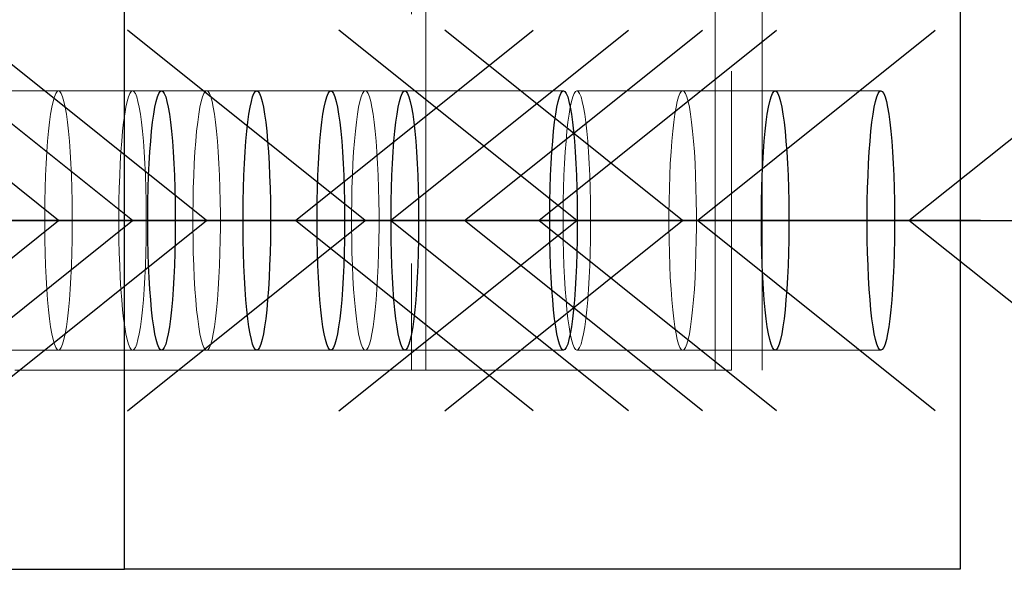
# Model space of a CAD drawing. Header units: millimetres. Extents: x 3526 to 4380, y 11541 to 12002.
# Tile 52 of 127: x 3865.82 to 3870.76, y 11852.39 to 11855.14. Entities that reach past the tile are written whole.
import ezdxf

# ---------------------------------------------------------------- set-up
doc = ezdxf.new("R2010")
doc.units = ezdxf.units.MM
doc.header["$LTSCALE"] = 10
doc.linetypes.add('HIDDEN', pattern=[0.375, 0.25, -0.125])
doc.linetypes.add('MITTE', pattern=[2, 1.25, -0.25, 0.25, -0.25])
for name, color, linetype in [('PS_BOLT', 4, 'Continuous'), ('PS_MID', 5, 'MITTE'), ('PS_SHAPE', 3, 'Continuous')]:
    doc.layers.add(name, color=color, linetype=linetype)
doc.layers.add('PS_Hidden', color=2, linetype='HIDDEN', lineweight=9)
doc.layers.add('PS_SOLID', color=7, linetype='Continuous', lineweight=30)

# ---------------------------------------------------------------- blocks, each defined once
blk = doc.blocks.new('*X307')
at = {"color": 30, "linetype": 'Continuous'}
for p, q in [((3868.6187, 11854.1351), (3867.4255, 11855.0897)), ((3870.2843, 11854.1351), (3871.4775, 11855.0897)), ((3867.4255, 11853.1806), (3868.6187, 11854.1351)), ((3867.4255, 11854.1351), (3871.4775, 11854.1351)), ((3871.4775, 11853.1806), (3870.2843, 11854.1351))]:
    blk.add_line(p, q, dxfattribs=at)
blk = doc.blocks.new('*X308')
at = {"color": 30, "linetype": 'Continuous'}
for p, q in [((3867.5575, 11854.1351), (3866.3642, 11855.0897)), ((3869.223, 11854.1351), (3870.4162, 11855.0897)), ((3866.3642, 11853.1806), (3867.5575, 11854.1351)), ((3866.3642, 11854.1351), (3870.4162, 11854.1351)), ((3870.4162, 11853.1806), (3869.223, 11854.1351))]:
    blk.add_line(p, q, dxfattribs=at)
blk = doc.blocks.new('*X311')
at = {"color": 30, "linetype": 'Continuous'}
for p, q in [((3866.7615, 11854.1351), (3865.5683, 11855.0897)), ((3868.4271, 11854.1351), (3869.6203, 11855.0897)), ((3865.5683, 11853.1806), (3866.7615, 11854.1351)), ((3865.5683, 11854.1351), (3869.6203, 11854.1351)), ((3869.6203, 11853.1806), (3868.4271, 11854.1351))]:
    blk.add_line(p, q, dxfattribs=at)
blk = doc.blocks.new('*X313')
at = {"layer": 'PS_Hidden', "color": 2, "linetype": 'HIDDEN'}
for p, q in [((3869.5473, 11863.3851), (3869.5473, 11852.3851)), ((3867.8614, 11853.3851), (3867.8614, 11862.3851)), ((3869.3117, 11853.3851), (3869.3117, 11862.3851)), ((3869.394, 11862.3851), (3869.394, 11853.3851)), ((3867.7893, 11857.6701), (3867.7893, 11853.3851)), ((3865.5411, 11854.7851), (3866.5354, 11854.7851)), ((3865.998, 11854.7553), (3865.9914, 11854.7325)), ((3866.0048, 11854.7718), (3865.998, 11854.7553)), ((3866.0117, 11854.7818), (3866.0048, 11854.7718)), ((3866.0186, 11854.7851), (3866.0117, 11854.7818)), ((3866.0256, 11854.7818), (3866.0186, 11854.7851)), ((3866.0325, 11854.7718), (3866.0256, 11854.7818)), ((3866.0393, 11854.7553), (3866.0325, 11854.7718)), ((3866.0459, 11854.7325), (3866.0393, 11854.7553)), ((3866.3694, 11854.7553), (3866.3629, 11854.7325)), ((3866.3762, 11854.7718), (3866.3694, 11854.7553)), ((3866.3831, 11854.7818), (3866.3762, 11854.7718)), ((3866.3901, 11854.7851), (3866.3831, 11854.7818)), ((3866.3971, 11854.7818), (3866.3901, 11854.7851)), ((3866.404, 11854.7718), (3866.3971, 11854.7818)), ((3866.4107, 11854.7553), (3866.404, 11854.7718)), ((3866.4173, 11854.7325), (3866.4107, 11854.7553)), ((3866.5354, 11854.7851), (3867.013, 11854.7851)), ((3866.7409, 11854.7553), (3866.7343, 11854.7325)), ((3866.7476, 11854.7718), (3866.7409, 11854.7553)), ((3866.7545, 11854.7818), (3866.7476, 11854.7718)), ((3866.7615, 11854.7851), (3866.7545, 11854.7818)), ((3866.7685, 11854.7818), (3866.7615, 11854.7851)), ((3866.7754, 11854.7718), (3866.7685, 11854.7818)), ((3866.7822, 11854.7553), (3866.7754, 11854.7718)), ((3866.7887, 11854.7325), (3866.7822, 11854.7553)), ((3867.013, 11854.7851), (3867.3844, 11854.7851)), ((3867.3844, 11854.7851), (3867.7559, 11854.7851)), ((3867.5368, 11854.7553), (3867.5303, 11854.7325)), ((3867.5436, 11854.7718), (3867.5368, 11854.7553)), ((3867.5505, 11854.7818), (3867.5436, 11854.7718)), ((3867.5575, 11854.7851), (3867.5505, 11854.7818)), ((3867.5644, 11854.7818), (3867.5575, 11854.7851)), ((3867.5714, 11854.7718), (3867.5644, 11854.7818)), ((3867.5781, 11854.7553), (3867.5714, 11854.7718)), ((3867.5847, 11854.7325), (3867.5781, 11854.7553)), ((3867.7559, 11854.7851), (3868.5518, 11854.7851)), ((3868.5981, 11854.7553), (3868.5915, 11854.7325)), ((3868.6048, 11854.7718), (3868.5981, 11854.7553)), ((3868.6117, 11854.7818), (3868.6048, 11854.7718)), ((3868.6187, 11854.7851), (3868.6117, 11854.7818)), ((3868.6257, 11854.7818), (3868.6187, 11854.7851)), ((3868.6187, 11854.7851), (3869.6131, 11854.7851)), ((3868.6326, 11854.7718), (3868.6257, 11854.7818)), ((3868.6394, 11854.7553), (3868.6326, 11854.7718)), ((3868.6459, 11854.7325), (3868.6394, 11854.7553)), ((3869.1287, 11854.7553), (3869.1221, 11854.7325)), ((3869.1355, 11854.7718), (3869.1287, 11854.7553)), ((3869.1424, 11854.7818), (3869.1355, 11854.7718)), ((3869.1493, 11854.7851), (3869.1424, 11854.7818)), ((3869.1563, 11854.7818), (3869.1493, 11854.7851)), ((3869.1632, 11854.7718), (3869.1563, 11854.7818)), ((3869.17, 11854.7553), (3869.1632, 11854.7718)), ((3869.1765, 11854.7325), (3869.17, 11854.7553)), ((3869.6131, 11854.7851), (3870.1437, 11854.7851)), ((3865.9852, 11854.7035), (3865.9792, 11854.6686)), ((3865.9914, 11854.7325), (3865.9852, 11854.7035)), ((3866.0521, 11854.7035), (3866.0459, 11854.7325)), ((3866.0581, 11854.6686), (3866.0521, 11854.7035)), ((3866.3566, 11854.7035), (3866.3507, 11854.6686)), ((3866.3629, 11854.7325), (3866.3566, 11854.7035)), ((3866.4236, 11854.7035), (3866.4173, 11854.7325)), ((3866.4295, 11854.6686), (3866.4236, 11854.7035)), ((3866.728, 11854.7035), (3866.7221, 11854.6686)), ((3866.7343, 11854.7325), (3866.728, 11854.7035)), ((3866.795, 11854.7035), (3866.7887, 11854.7325)), ((3866.8009, 11854.6686), (3866.795, 11854.7035)), ((3867.524, 11854.7035), (3867.5181, 11854.6686)), ((3867.5303, 11854.7325), (3867.524, 11854.7035)), ((3867.5909, 11854.7035), (3867.5847, 11854.7325)), ((3867.5969, 11854.6686), (3867.5909, 11854.7035)), ((3868.5852, 11854.7035), (3868.5793, 11854.6686)), ((3868.5915, 11854.7325), (3868.5852, 11854.7035)), ((3868.6522, 11854.7035), (3868.6459, 11854.7325)), ((3868.6581, 11854.6686), (3868.6522, 11854.7035)), ((3869.1159, 11854.7035), (3869.1099, 11854.6686)), ((3869.1221, 11854.7325), (3869.1159, 11854.7035)), ((3869.1828, 11854.7035), (3869.1765, 11854.7325)), ((3869.1888, 11854.6686), (3869.1828, 11854.7035)), ((3865.9792, 11854.6686), (3865.9737, 11854.6283)), ((3866.0636, 11854.6283), (3866.0581, 11854.6686)), ((3866.3507, 11854.6686), (3866.3452, 11854.6283)), ((3866.435, 11854.6283), (3866.4295, 11854.6686)), ((3866.7221, 11854.6686), (3866.7166, 11854.6283)), ((3866.8065, 11854.6283), (3866.8009, 11854.6686)), ((3867.5181, 11854.6686), (3867.5125, 11854.6283)), ((3867.6024, 11854.6283), (3867.5969, 11854.6686)), ((3868.5793, 11854.6686), (3868.5738, 11854.6283)), ((3868.6637, 11854.6283), (3868.6581, 11854.6686)), ((3869.1099, 11854.6686), (3869.1044, 11854.6283)), ((3869.1943, 11854.6283), (3869.1888, 11854.6686)), ((3865.9737, 11854.6283), (3865.9687, 11854.583)), ((3866.0686, 11854.583), (3866.0636, 11854.6283)), ((3866.3452, 11854.6283), (3866.3401, 11854.583)), ((3866.4401, 11854.583), (3866.435, 11854.6283)), ((3866.7166, 11854.6283), (3866.7115, 11854.583)), ((3866.8115, 11854.583), (3866.8065, 11854.6283)), ((3867.5125, 11854.6283), (3867.5075, 11854.583)), ((3867.6075, 11854.583), (3867.6024, 11854.6283)), ((3868.5738, 11854.6283), (3868.5687, 11854.583)), ((3868.6687, 11854.583), (3868.6637, 11854.6283)), ((3869.1044, 11854.6283), (3869.0993, 11854.583)), ((3869.1993, 11854.583), (3869.1943, 11854.6283)), ((3865.9687, 11854.583), (3865.9641, 11854.533)), ((3866.0732, 11854.533), (3866.0686, 11854.583)), ((3866.3401, 11854.583), (3866.3355, 11854.533)), ((3866.4446, 11854.533), (3866.4401, 11854.583)), ((3866.7115, 11854.583), (3866.707, 11854.533)), ((3866.8161, 11854.533), (3866.8115, 11854.583)), ((3867.5075, 11854.583), (3867.5029, 11854.533)), ((3867.612, 11854.533), (3867.6075, 11854.583)), ((3868.5687, 11854.583), (3868.5642, 11854.533)), ((3868.6733, 11854.533), (3868.6687, 11854.583)), ((3869.0993, 11854.583), (3869.0948, 11854.533)), ((3869.2039, 11854.533), (3869.1993, 11854.583)), ((3865.9641, 11854.533), (3865.9601, 11854.479)), ((3866.0772, 11854.479), (3866.0732, 11854.533)), ((3866.3355, 11854.533), (3866.3315, 11854.479)), ((3866.4486, 11854.479), (3866.4446, 11854.533)), ((3866.707, 11854.533), (3866.703, 11854.479)), ((3866.8201, 11854.479), (3866.8161, 11854.533)), ((3867.5029, 11854.533), (3867.4989, 11854.479)), ((3867.616, 11854.479), (3867.612, 11854.533)), ((3868.5642, 11854.533), (3868.5602, 11854.479)), ((3868.6773, 11854.479), (3868.6733, 11854.533)), ((3869.0948, 11854.533), (3869.0908, 11854.479)), ((3869.2079, 11854.479), (3869.2039, 11854.533)), ((3865.9601, 11854.479), (3865.9567, 11854.4214)), ((3866.0806, 11854.4214), (3866.0772, 11854.479)), ((3866.3315, 11854.479), (3866.3282, 11854.4214)), ((3866.452, 11854.4214), (3866.4486, 11854.479)), ((3866.703, 11854.479), (3866.6996, 11854.4214)), ((3866.8235, 11854.4214), (3866.8201, 11854.479)), ((3867.4989, 11854.479), (3867.4955, 11854.4214)), ((3867.6194, 11854.4214), (3867.616, 11854.479)), ((3868.5602, 11854.479), (3868.5568, 11854.4214)), ((3868.6807, 11854.4214), (3868.6773, 11854.479)), ((3869.0908, 11854.479), (3869.0874, 11854.4214)), ((3869.2113, 11854.4214), (3869.2079, 11854.479)), ((3865.9567, 11854.4214), (3865.954, 11854.3609)), ((3866.0833, 11854.3609), (3866.0806, 11854.4214)), ((3866.3282, 11854.4214), (3866.3254, 11854.3609)), ((3866.4548, 11854.3609), (3866.452, 11854.4214)), ((3866.6996, 11854.4214), (3866.6968, 11854.3609)), ((3866.8262, 11854.3609), (3866.8235, 11854.4214)), ((3867.4955, 11854.4214), (3867.4928, 11854.3609)), ((3867.6222, 11854.3609), (3867.6194, 11854.4214)), ((3868.5568, 11854.4214), (3868.554, 11854.3609)), ((3868.6834, 11854.3609), (3868.6807, 11854.4214)), ((3869.0874, 11854.4214), (3869.0847, 11854.3609)), ((3869.214, 11854.3609), (3869.2113, 11854.4214)), ((3865.954, 11854.3609), (3865.9519, 11854.2981)), ((3866.0854, 11854.2981), (3866.0833, 11854.3609)), ((3866.3254, 11854.3609), (3866.3233, 11854.2981)), ((3866.4569, 11854.2981), (3866.4548, 11854.3609)), ((3866.6968, 11854.3609), (3866.6947, 11854.2981)), ((3866.8283, 11854.2981), (3866.8262, 11854.3609)), ((3867.4928, 11854.3609), (3867.4907, 11854.2981)), ((3867.6242, 11854.2981), (3867.6222, 11854.3609)), ((3868.554, 11854.3609), (3868.5519, 11854.2981)), ((3868.6855, 11854.2981), (3868.6834, 11854.3609)), ((3869.0847, 11854.3609), (3869.0826, 11854.2981)), ((3869.2161, 11854.2981), (3869.214, 11854.3609)), ((3865.9519, 11854.2981), (3865.9505, 11854.2336)), ((3866.0868, 11854.2336), (3866.0854, 11854.2981)), ((3866.3233, 11854.2981), (3866.3219, 11854.2336)), ((3866.4583, 11854.2336), (3866.4569, 11854.2981)), ((3866.6947, 11854.2981), (3866.6933, 11854.2336)), ((3866.8297, 11854.2336), (3866.8283, 11854.2981)), ((3867.4907, 11854.2981), (3867.4893, 11854.2336)), ((3867.6257, 11854.2336), (3867.6242, 11854.2981)), ((3868.5519, 11854.2981), (3868.5505, 11854.2336)), ((3868.6869, 11854.2336), (3868.6855, 11854.2981)), ((3869.0826, 11854.2981), (3869.0812, 11854.2336)), ((3869.2175, 11854.2336), (3869.2161, 11854.2981)), ((3865.9505, 11854.2336), (3865.9498, 11854.1681)), ((3866.0875, 11854.1681), (3866.0868, 11854.2336)), ((3866.3219, 11854.2336), (3866.3212, 11854.1681)), ((3866.459, 11854.1681), (3866.4583, 11854.2336)), ((3866.6933, 11854.2336), (3866.6926, 11854.1681)), ((3866.8304, 11854.1681), (3866.8297, 11854.2336)), ((3867.4893, 11854.2336), (3867.4886, 11854.1681)), ((3867.6264, 11854.1681), (3867.6257, 11854.2336)), ((3868.5505, 11854.2336), (3868.5498, 11854.1681)), ((3868.6876, 11854.1681), (3868.6869, 11854.2336)), ((3869.0812, 11854.2336), (3869.0805, 11854.1681)), ((3869.2182, 11854.1681), (3869.2175, 11854.2336)), ((3865.9498, 11854.1681), (3865.9498, 11854.1022)), ((3866.0875, 11854.1022), (3866.0875, 11854.1681)), ((3866.3212, 11854.1681), (3866.3212, 11854.1022)), ((3866.459, 11854.1022), (3866.459, 11854.1681)), ((3866.6926, 11854.1681), (3866.6926, 11854.1022)), ((3866.8304, 11854.1022), (3866.8304, 11854.1681)), ((3867.4886, 11854.1681), (3867.4886, 11854.1022)), ((3867.6264, 11854.1022), (3867.6264, 11854.1681)), ((3868.5498, 11854.1681), (3868.5498, 11854.1022)), ((3868.6876, 11854.1022), (3868.6876, 11854.1681)), ((3869.0805, 11854.1681), (3869.0805, 11854.1022)), ((3869.2182, 11854.1022), (3869.2182, 11854.1681)), ((3865.9498, 11854.1022), (3865.9505, 11854.0367)), ((3866.0868, 11854.0367), (3866.0875, 11854.1022)), ((3866.3212, 11854.1022), (3866.3219, 11854.0367)), ((3866.4583, 11854.0367), (3866.459, 11854.1022)), ((3866.6926, 11854.1022), (3866.6933, 11854.0367)), ((3866.8297, 11854.0367), (3866.8304, 11854.1022)), ((3867.4886, 11854.1022), (3867.4893, 11854.0367)), ((3867.6257, 11854.0367), (3867.6264, 11854.1022)), ((3868.5498, 11854.1022), (3868.5505, 11854.0367)), ((3868.6869, 11854.0367), (3868.6876, 11854.1022)), ((3869.0805, 11854.1022), (3869.0812, 11854.0367)), ((3869.2175, 11854.0367), (3869.2182, 11854.1022)), ((3865.9505, 11854.0367), (3865.9519, 11853.9722)), ((3866.0854, 11853.9722), (3866.0868, 11854.0367)), ((3866.3219, 11854.0367), (3866.3233, 11853.9722)), ((3866.4569, 11853.9722), (3866.4583, 11854.0367)), ((3866.6933, 11854.0367), (3866.6947, 11853.9722)), ((3866.8283, 11853.9722), (3866.8297, 11854.0367)), ((3867.4893, 11854.0367), (3867.4907, 11853.9722)), ((3867.6242, 11853.9722), (3867.6257, 11854.0367)), ((3868.5505, 11854.0367), (3868.5519, 11853.9722)), ((3868.6855, 11853.9722), (3868.6869, 11854.0367)), ((3869.0812, 11854.0367), (3869.0826, 11853.9722)), ((3869.2161, 11853.9722), (3869.2175, 11854.0367)), ((3865.9519, 11853.9722), (3865.954, 11853.9094)), ((3866.0833, 11853.9094), (3866.0854, 11853.9722)), ((3866.3233, 11853.9722), (3866.3254, 11853.9094)), ((3866.4548, 11853.9094), (3866.4569, 11853.9722)), ((3866.6947, 11853.9722), (3866.6968, 11853.9094)), ((3866.8262, 11853.9094), (3866.8283, 11853.9722)), ((3867.4907, 11853.9722), (3867.4928, 11853.9094)), ((3867.6222, 11853.9094), (3867.6242, 11853.9722)), ((3868.5519, 11853.9722), (3868.554, 11853.9094)), ((3868.6834, 11853.9094), (3868.6855, 11853.9722)), ((3869.0826, 11853.9722), (3869.0847, 11853.9094)), ((3869.214, 11853.9094), (3869.2161, 11853.9722)), ((3865.954, 11853.9094), (3865.9567, 11853.8489)), ((3866.0806, 11853.8489), (3866.0833, 11853.9094)), ((3866.3254, 11853.9094), (3866.3282, 11853.8489)), ((3866.452, 11853.8489), (3866.4548, 11853.9094)), ((3866.6968, 11853.9094), (3866.6996, 11853.8489)), ((3866.8235, 11853.8489), (3866.8262, 11853.9094)), ((3867.4928, 11853.9094), (3867.4955, 11853.8489)), ((3867.6194, 11853.8489), (3867.6222, 11853.9094)), ((3868.554, 11853.9094), (3868.5568, 11853.8489)), ((3868.6807, 11853.8489), (3868.6834, 11853.9094)), ((3869.0847, 11853.9094), (3869.0874, 11853.8489)), ((3869.2113, 11853.8489), (3869.214, 11853.9094)), ((3865.9567, 11853.8489), (3865.9601, 11853.7913)), ((3866.0772, 11853.7913), (3866.0806, 11853.8489)), ((3866.3282, 11853.8489), (3866.3315, 11853.7913)), ((3866.4486, 11853.7913), (3866.452, 11853.8489)), ((3866.6996, 11853.8489), (3866.703, 11853.7913)), ((3866.8201, 11853.7913), (3866.8235, 11853.8489)), ((3867.4955, 11853.8489), (3867.4989, 11853.7913)), ((3867.616, 11853.7913), (3867.6194, 11853.8489)), ((3868.5568, 11853.8489), (3868.5602, 11853.7913)), ((3868.6773, 11853.7913), (3868.6807, 11853.8489)), ((3869.0874, 11853.8489), (3869.0908, 11853.7913)), ((3869.2079, 11853.7913), (3869.2113, 11853.8489)), ((3865.9601, 11853.7913), (3865.9641, 11853.7373)), ((3866.0732, 11853.7373), (3866.0772, 11853.7913)), ((3866.3315, 11853.7913), (3866.3355, 11853.7373)), ((3866.4446, 11853.7373), (3866.4486, 11853.7913)), ((3866.703, 11853.7913), (3866.707, 11853.7373)), ((3866.8161, 11853.7373), (3866.8201, 11853.7913)), ((3867.4989, 11853.7913), (3867.5029, 11853.7373)), ((3867.612, 11853.7373), (3867.616, 11853.7913)), ((3868.5602, 11853.7913), (3868.5642, 11853.7373)), ((3868.6733, 11853.7373), (3868.6773, 11853.7913)), ((3869.0908, 11853.7913), (3869.0948, 11853.7373)), ((3869.2039, 11853.7373), (3869.2079, 11853.7913)), ((3865.9641, 11853.7373), (3865.9687, 11853.6873)), ((3866.0686, 11853.6873), (3866.0732, 11853.7373)), ((3866.3355, 11853.7373), (3866.3401, 11853.6873)), ((3866.4401, 11853.6873), (3866.4446, 11853.7373)), ((3866.707, 11853.7373), (3866.7115, 11853.6873)), ((3866.8115, 11853.6873), (3866.8161, 11853.7373)), ((3867.5029, 11853.7373), (3867.5075, 11853.6873)), ((3867.6075, 11853.6873), (3867.612, 11853.7373)), ((3868.5642, 11853.7373), (3868.5687, 11853.6873)), ((3868.6687, 11853.6873), (3868.6733, 11853.7373)), ((3869.0948, 11853.7373), (3869.0993, 11853.6873)), ((3869.1993, 11853.6873), (3869.2039, 11853.7373)), ((3865.9687, 11853.6873), (3865.9737, 11853.642)), ((3866.0636, 11853.642), (3866.0686, 11853.6873)), ((3866.3401, 11853.6873), (3866.3452, 11853.642)), ((3866.435, 11853.642), (3866.4401, 11853.6873)), ((3866.7115, 11853.6873), (3866.7166, 11853.642)), ((3866.8065, 11853.642), (3866.8115, 11853.6873)), ((3867.5075, 11853.6873), (3867.5125, 11853.642)), ((3867.6024, 11853.642), (3867.6075, 11853.6873)), ((3868.5687, 11853.6873), (3868.5738, 11853.642)), ((3868.6637, 11853.642), (3868.6687, 11853.6873)), ((3869.0993, 11853.6873), (3869.1044, 11853.642)), ((3869.1943, 11853.642), (3869.1993, 11853.6873)), ((3865.9737, 11853.642), (3865.9792, 11853.6017)), ((3866.0581, 11853.6017), (3866.0636, 11853.642)), ((3866.3452, 11853.642), (3866.3507, 11853.6017)), ((3866.4295, 11853.6017), (3866.435, 11853.642)), ((3866.7166, 11853.642), (3866.7221, 11853.6017)), ((3866.8009, 11853.6017), (3866.8065, 11853.642)), ((3867.5125, 11853.642), (3867.5181, 11853.6017)), ((3867.5969, 11853.6017), (3867.6024, 11853.642)), ((3868.5738, 11853.642), (3868.5793, 11853.6017)), ((3868.6581, 11853.6017), (3868.6637, 11853.642)), ((3869.1044, 11853.642), (3869.1099, 11853.6017)), ((3869.1888, 11853.6017), (3869.1943, 11853.642)), ((3865.9792, 11853.6017), (3865.9852, 11853.5668)), ((3865.9852, 11853.5668), (3865.9914, 11853.5378)), ((3866.0459, 11853.5378), (3866.0521, 11853.5668)), ((3866.0521, 11853.5668), (3866.0581, 11853.6017)), ((3866.3507, 11853.6017), (3866.3566, 11853.5668)), ((3866.3566, 11853.5668), (3866.3629, 11853.5378)), ((3866.4173, 11853.5378), (3866.4236, 11853.5668)), ((3866.4236, 11853.5668), (3866.4295, 11853.6017)), ((3866.7221, 11853.6017), (3866.728, 11853.5668)), ((3866.728, 11853.5668), (3866.7343, 11853.5378)), ((3866.7887, 11853.5378), (3866.795, 11853.5668)), ((3866.795, 11853.5668), (3866.8009, 11853.6017)), ((3867.5181, 11853.6017), (3867.524, 11853.5668)), ((3867.524, 11853.5668), (3867.5303, 11853.5378)), ((3867.5847, 11853.5378), (3867.5909, 11853.5668)), ((3867.5909, 11853.5668), (3867.5969, 11853.6017)), ((3868.5793, 11853.6017), (3868.5852, 11853.5668)), ((3868.5852, 11853.5668), (3868.5915, 11853.5378)), ((3868.6459, 11853.5378), (3868.6522, 11853.5668)), ((3868.6522, 11853.5668), (3868.6581, 11853.6017)), ((3869.1099, 11853.6017), (3869.1159, 11853.5668)), ((3869.1159, 11853.5668), (3869.1221, 11853.5378)), ((3869.1765, 11853.5378), (3869.1828, 11853.5668)), ((3869.1828, 11853.5668), (3869.1888, 11853.6017)), ((3865.9914, 11853.5378), (3865.998, 11853.515)), ((3865.998, 11853.515), (3866.0048, 11853.4985)), ((3866.0325, 11853.4985), (3866.0393, 11853.515)), ((3866.0393, 11853.515), (3866.0459, 11853.5378)), ((3866.3629, 11853.5378), (3866.3694, 11853.515)), ((3866.3694, 11853.515), (3866.3762, 11853.4985)), ((3866.404, 11853.4985), (3866.4107, 11853.515)), ((3866.4107, 11853.515), (3866.4173, 11853.5378)), ((3866.7343, 11853.5378), (3866.7409, 11853.515)), ((3866.7409, 11853.515), (3866.7476, 11853.4985)), ((3866.7754, 11853.4985), (3866.7822, 11853.515)), ((3866.7822, 11853.515), (3866.7887, 11853.5378)), ((3867.5303, 11853.5378), (3867.5368, 11853.515)), ((3867.5368, 11853.515), (3867.5436, 11853.4985)), ((3867.5714, 11853.4985), (3867.5781, 11853.515)), ((3867.5781, 11853.515), (3867.5847, 11853.5378)), ((3868.5915, 11853.5378), (3868.5981, 11853.515)), ((3868.5981, 11853.515), (3868.6048, 11853.4985)), ((3868.6326, 11853.4985), (3868.6394, 11853.515)), ((3868.6394, 11853.515), (3868.6459, 11853.5378)), ((3869.1221, 11853.5378), (3869.1287, 11853.515)), ((3869.1287, 11853.515), (3869.1355, 11853.4985)), ((3869.1632, 11853.4985), (3869.17, 11853.515)), ((3869.17, 11853.515), (3869.1765, 11853.5378)), ((3865.5411, 11853.4851), (3866.5354, 11853.4851)), ((3866.0048, 11853.4985), (3866.0117, 11853.4885)), ((3866.0117, 11853.4885), (3866.0186, 11853.4851)), ((3866.0186, 11853.4851), (3866.0256, 11853.4885)), ((3866.0256, 11853.4885), (3866.0325, 11853.4985)), ((3866.3762, 11853.4985), (3866.3831, 11853.4885)), ((3866.3831, 11853.4885), (3866.3901, 11853.4851)), ((3866.3901, 11853.4851), (3866.3971, 11853.4885)), ((3866.3971, 11853.4885), (3866.404, 11853.4985)), ((3866.5354, 11853.4851), (3867.013, 11853.4851)), ((3866.7476, 11853.4985), (3866.7545, 11853.4885)), ((3866.7545, 11853.4885), (3866.7615, 11853.4851)), ((3866.7615, 11853.4851), (3866.7685, 11853.4885)), ((3866.7685, 11853.4885), (3866.7754, 11853.4985)), ((3867.013, 11853.4851), (3867.3844, 11853.4851)), ((3867.3844, 11853.4851), (3867.7559, 11853.4851)), ((3867.5436, 11853.4985), (3867.5505, 11853.4885)), ((3867.5505, 11853.4885), (3867.5575, 11853.4851)), ((3867.5575, 11853.4851), (3867.5644, 11853.4885)), ((3867.5644, 11853.4885), (3867.5714, 11853.4985)), ((3867.7559, 11853.4851), (3868.5518, 11853.4851)), ((3868.6048, 11853.4985), (3868.6117, 11853.4885)), ((3868.6117, 11853.4885), (3868.6187, 11853.4851)), ((3868.6187, 11853.4851), (3868.6257, 11853.4885)), ((3868.6187, 11853.4851), (3869.6131, 11853.4851)), ((3868.6257, 11853.4885), (3868.6326, 11853.4985)), ((3869.1355, 11853.4985), (3869.1424, 11853.4885)), ((3869.1424, 11853.4885), (3869.1493, 11853.4851)), ((3869.1493, 11853.4851), (3869.1563, 11853.4885)), ((3869.1563, 11853.4885), (3869.1632, 11853.4985)), ((3869.6131, 11853.4851), (3870.1437, 11853.4851)), ((3867.7893, 11853.3851), (3865.7988, 11853.3851)), ((3867.7893, 11853.3851), (3867.8614, 11853.3851)), ((3869.394, 11853.3851), (3867.8614, 11853.3851))]:
    blk.add_line(p, q, dxfattribs=at)
at = {"layer": 'PS_MID', "color": 5, "linetype": 'MITTE'}
for p, q in [((3867.0354, 11854.1351), (3865.0411, 11854.1351)), ((3867.513, 11854.1351), (3865.5186, 11854.1351)), ((3867.8844, 11854.1351), (3865.8901, 11854.1351)), ((3868.2559, 11854.1351), (3866.2615, 11854.1351)), ((3869.0518, 11854.1351), (3867.0575, 11854.1351)), ((3870.1131, 11854.1351), (3868.1187, 11854.1351)), ((3870.6437, 11854.1351), (3868.6493, 11854.1351))]:
    blk.add_line(p, q, dxfattribs=at)
at = {"layer": 'PS_SOLID', "color": 7, "linetype": 'Continuous'}
for p, q in [((3866.3497, 11852.3851), (3866.3497, 11863.3851)), ((3870.5417, 11863.3851), (3870.5417, 11852.3851)), ((3866.5082, 11854.7325), (3866.5148, 11854.7553)), ((3866.5148, 11854.7553), (3866.5216, 11854.7718)), ((3866.5216, 11854.7718), (3866.5285, 11854.7818)), ((3866.5285, 11854.7818), (3866.5354, 11854.7851)), ((3866.5354, 11854.7851), (3866.5424, 11854.7818)), ((3866.5424, 11854.7818), (3866.5493, 11854.7718)), ((3866.5493, 11854.7718), (3866.5561, 11854.7553)), ((3866.5561, 11854.7553), (3866.5626, 11854.7325)), ((3866.9858, 11854.7325), (3866.9924, 11854.7553)), ((3866.9924, 11854.7553), (3866.9991, 11854.7718)), ((3866.9991, 11854.7718), (3867.006, 11854.7818)), ((3867.006, 11854.7818), (3867.013, 11854.7851)), ((3867.013, 11854.7851), (3867.02, 11854.7818)), ((3867.02, 11854.7818), (3867.0269, 11854.7718)), ((3867.0269, 11854.7718), (3867.0337, 11854.7553)), ((3867.0337, 11854.7553), (3867.0402, 11854.7325)), ((3867.3572, 11854.7325), (3867.3638, 11854.7553)), ((3867.3638, 11854.7553), (3867.3706, 11854.7718)), ((3867.3706, 11854.7718), (3867.3775, 11854.7818)), ((3867.3775, 11854.7818), (3867.3844, 11854.7851)), ((3867.3844, 11854.7851), (3867.3914, 11854.7818)), ((3867.3914, 11854.7818), (3867.3983, 11854.7718)), ((3867.3983, 11854.7718), (3867.4051, 11854.7553)), ((3867.4051, 11854.7553), (3867.4116, 11854.7325)), ((3867.7287, 11854.7325), (3867.7352, 11854.7553)), ((3867.7352, 11854.7553), (3867.742, 11854.7718)), ((3867.742, 11854.7718), (3867.7489, 11854.7818)), ((3867.7489, 11854.7818), (3867.7559, 11854.7851)), ((3867.7559, 11854.7851), (3867.7629, 11854.7818)), ((3867.7629, 11854.7818), (3867.7698, 11854.7718)), ((3867.7698, 11854.7718), (3867.7765, 11854.7553)), ((3867.7765, 11854.7553), (3867.7831, 11854.7325)), ((3868.5246, 11854.7325), (3868.5312, 11854.7553)), ((3868.5312, 11854.7553), (3868.5379, 11854.7718)), ((3868.5379, 11854.7718), (3868.5448, 11854.7818)), ((3868.5448, 11854.7818), (3868.5518, 11854.7851)), ((3868.5518, 11854.7851), (3868.5588, 11854.7818)), ((3868.5588, 11854.7818), (3868.5657, 11854.7718)), ((3868.5657, 11854.7718), (3868.5725, 11854.7553)), ((3868.5725, 11854.7553), (3868.579, 11854.7325)), ((3869.5859, 11854.7325), (3869.5924, 11854.7553)), ((3869.5924, 11854.7553), (3869.5992, 11854.7718)), ((3869.5992, 11854.7718), (3869.6061, 11854.7818)), ((3869.6061, 11854.7818), (3869.6131, 11854.7851)), ((3869.6131, 11854.7851), (3869.6201, 11854.7818)), ((3869.6201, 11854.7818), (3869.627, 11854.7718)), ((3869.627, 11854.7718), (3869.6337, 11854.7553)), ((3869.6337, 11854.7553), (3869.6403, 11854.7325)), ((3870.1165, 11854.7325), (3870.123, 11854.7553)), ((3870.123, 11854.7553), (3870.1298, 11854.7718)), ((3870.1298, 11854.7718), (3870.1367, 11854.7818)), ((3870.1367, 11854.7818), (3870.1437, 11854.7851)), ((3870.1437, 11854.7851), (3870.1507, 11854.7818)), ((3870.1507, 11854.7818), (3870.1576, 11854.7718)), ((3870.1576, 11854.7718), (3870.1643, 11854.7553)), ((3870.1643, 11854.7553), (3870.1709, 11854.7325)), ((3866.496, 11854.6686), (3866.502, 11854.7035)), ((3866.502, 11854.7035), (3866.5082, 11854.7325)), ((3866.5626, 11854.7325), (3866.5689, 11854.7035)), ((3866.5689, 11854.7035), (3866.5748, 11854.6686)), ((3866.9736, 11854.6686), (3866.9795, 11854.7035)), ((3866.9795, 11854.7035), (3866.9858, 11854.7325)), ((3867.0402, 11854.7325), (3867.0465, 11854.7035)), ((3867.0465, 11854.7035), (3867.0524, 11854.6686)), ((3867.345, 11854.6686), (3867.351, 11854.7035)), ((3867.351, 11854.7035), (3867.3572, 11854.7325)), ((3867.4116, 11854.7325), (3867.4179, 11854.7035)), ((3867.4179, 11854.7035), (3867.4238, 11854.6686)), ((3867.7165, 11854.6686), (3867.7224, 11854.7035)), ((3867.7224, 11854.7035), (3867.7287, 11854.7325)), ((3867.7831, 11854.7325), (3867.7894, 11854.7035)), ((3867.7894, 11854.7035), (3867.7953, 11854.6686)), ((3868.5124, 11854.6686), (3868.5183, 11854.7035)), ((3868.5183, 11854.7035), (3868.5246, 11854.7325)), ((3868.579, 11854.7325), (3868.5853, 11854.7035)), ((3868.5853, 11854.7035), (3868.5912, 11854.6686)), ((3869.5737, 11854.6686), (3869.5796, 11854.7035)), ((3869.5796, 11854.7035), (3869.5859, 11854.7325)), ((3869.6403, 11854.7325), (3869.6465, 11854.7035)), ((3869.6465, 11854.7035), (3869.6525, 11854.6686)), ((3870.1043, 11854.6686), (3870.1102, 11854.7035)), ((3870.1102, 11854.7035), (3870.1165, 11854.7325)), ((3870.1709, 11854.7325), (3870.1772, 11854.7035)), ((3870.1772, 11854.7035), (3870.1831, 11854.6686)), ((3866.4905, 11854.6283), (3866.496, 11854.6686)), ((3866.5748, 11854.6686), (3866.5804, 11854.6283)), ((3866.9681, 11854.6283), (3866.9736, 11854.6686)), ((3867.0524, 11854.6686), (3867.0579, 11854.6283)), ((3867.3395, 11854.6283), (3867.345, 11854.6686)), ((3867.4238, 11854.6686), (3867.4294, 11854.6283)), ((3867.7109, 11854.6283), (3867.7165, 11854.6686)), ((3867.7953, 11854.6686), (3867.8008, 11854.6283)), ((3868.5069, 11854.6283), (3868.5124, 11854.6686)), ((3868.5912, 11854.6686), (3868.5968, 11854.6283)), ((3869.5681, 11854.6283), (3869.5737, 11854.6686)), ((3869.6525, 11854.6686), (3869.658, 11854.6283)), ((3870.0988, 11854.6283), (3870.1043, 11854.6686)), ((3870.1831, 11854.6686), (3870.1886, 11854.6283)), ((3866.4854, 11854.583), (3866.4905, 11854.6283)), ((3866.5804, 11854.6283), (3866.5854, 11854.583)), ((3866.963, 11854.583), (3866.9681, 11854.6283)), ((3867.0579, 11854.6283), (3867.063, 11854.583)), ((3867.3344, 11854.583), (3867.3395, 11854.6283)), ((3867.4294, 11854.6283), (3867.4344, 11854.583)), ((3867.7059, 11854.583), (3867.7109, 11854.6283)), ((3867.8008, 11854.6283), (3867.8059, 11854.583)), ((3868.5018, 11854.583), (3868.5069, 11854.6283)), ((3868.5968, 11854.6283), (3868.6018, 11854.583)), ((3869.5631, 11854.583), (3869.5681, 11854.6283)), ((3869.658, 11854.6283), (3869.6631, 11854.583)), ((3870.0937, 11854.583), (3870.0988, 11854.6283)), ((3870.1886, 11854.6283), (3870.1937, 11854.583)), ((3866.4809, 11854.533), (3866.4854, 11854.583)), ((3866.5854, 11854.583), (3866.59, 11854.533)), ((3866.9585, 11854.533), (3866.963, 11854.583)), ((3867.063, 11854.583), (3867.0676, 11854.533)), ((3867.3299, 11854.533), (3867.3344, 11854.583)), ((3867.4344, 11854.583), (3867.439, 11854.533)), ((3867.7013, 11854.533), (3867.7059, 11854.583)), ((3867.8059, 11854.583), (3867.8104, 11854.533)), ((3868.4973, 11854.533), (3868.5018, 11854.583)), ((3868.6018, 11854.583), (3868.6064, 11854.533)), ((3869.5585, 11854.533), (3869.5631, 11854.583)), ((3869.6631, 11854.583), (3869.6676, 11854.533)), ((3870.0891, 11854.533), (3870.0937, 11854.583)), ((3870.1937, 11854.583), (3870.1982, 11854.533)), ((3866.4769, 11854.479), (3866.4809, 11854.533)), ((3866.59, 11854.533), (3866.594, 11854.479)), ((3866.9545, 11854.479), (3866.9585, 11854.533)), ((3867.0676, 11854.533), (3867.0715, 11854.479)), ((3867.3259, 11854.479), (3867.3299, 11854.533)), ((3867.439, 11854.533), (3867.443, 11854.479)), ((3867.6973, 11854.479), (3867.7013, 11854.533)), ((3867.8104, 11854.533), (3867.8144, 11854.479)), ((3868.4933, 11854.479), (3868.4973, 11854.533)), ((3868.6064, 11854.533), (3868.6104, 11854.479)), ((3869.5545, 11854.479), (3869.5585, 11854.533)), ((3869.6676, 11854.533), (3869.6716, 11854.479)), ((3870.0852, 11854.479), (3870.0891, 11854.533)), ((3870.1982, 11854.533), (3870.2022, 11854.479)), ((3866.4735, 11854.4214), (3866.4769, 11854.479)), ((3866.594, 11854.479), (3866.5974, 11854.4214)), ((3866.9511, 11854.4214), (3866.9545, 11854.479)), ((3867.0715, 11854.479), (3867.0749, 11854.4214)), ((3867.3225, 11854.4214), (3867.3259, 11854.479)), ((3867.443, 11854.479), (3867.4464, 11854.4214)), ((3867.6939, 11854.4214), (3867.6973, 11854.479)), ((3867.8144, 11854.479), (3867.8178, 11854.4214)), ((3868.4899, 11854.4214), (3868.4933, 11854.479)), ((3868.6104, 11854.479), (3868.6138, 11854.4214)), ((3869.5511, 11854.4214), (3869.5545, 11854.479)), ((3869.6716, 11854.479), (3869.675, 11854.4214)), ((3870.0818, 11854.4214), (3870.0852, 11854.479)), ((3870.2022, 11854.479), (3870.2056, 11854.4214)), ((3866.4708, 11854.3609), (3866.4735, 11854.4214)), ((3866.5974, 11854.4214), (3866.6001, 11854.3609)), ((3866.9483, 11854.3609), (3866.9511, 11854.4214)), ((3867.0749, 11854.4214), (3867.0777, 11854.3609)), ((3867.3198, 11854.3609), (3867.3225, 11854.4214)), ((3867.4464, 11854.4214), (3867.4491, 11854.3609)), ((3867.6912, 11854.3609), (3867.6939, 11854.4214)), ((3867.8178, 11854.4214), (3867.8206, 11854.3609)), ((3868.4871, 11854.3609), (3868.4899, 11854.4214)), ((3868.6138, 11854.4214), (3868.6165, 11854.3609)), ((3869.5484, 11854.3609), (3869.5511, 11854.4214)), ((3869.675, 11854.4214), (3869.6778, 11854.3609)), ((3870.079, 11854.3609), (3870.0818, 11854.4214)), ((3870.2056, 11854.4214), (3870.2084, 11854.3609)), ((3866.4687, 11854.2981), (3866.4708, 11854.3609)), ((3866.6001, 11854.3609), (3866.6022, 11854.2981)), ((3866.9462, 11854.2981), (3866.9483, 11854.3609)), ((3867.0777, 11854.3609), (3867.0798, 11854.2981)), ((3867.3177, 11854.2981), (3867.3198, 11854.3609)), ((3867.4491, 11854.3609), (3867.4512, 11854.2981)), ((3867.6891, 11854.2981), (3867.6912, 11854.3609)), ((3867.8206, 11854.3609), (3867.8227, 11854.2981)), ((3868.485, 11854.2981), (3868.4871, 11854.3609)), ((3868.6165, 11854.3609), (3868.6186, 11854.2981)), ((3869.5463, 11854.2981), (3869.5484, 11854.3609)), ((3869.6778, 11854.3609), (3869.6799, 11854.2981)), ((3870.0769, 11854.2981), (3870.079, 11854.3609)), ((3870.2084, 11854.3609), (3870.2105, 11854.2981)), ((3866.4673, 11854.2336), (3866.4687, 11854.2981)), ((3866.6022, 11854.2981), (3866.6036, 11854.2336)), ((3866.9448, 11854.2336), (3866.9462, 11854.2981)), ((3867.0798, 11854.2981), (3867.0812, 11854.2336)), ((3867.3163, 11854.2336), (3867.3177, 11854.2981)), ((3867.4512, 11854.2981), (3867.4526, 11854.2336)), ((3867.6877, 11854.2336), (3867.6891, 11854.2981)), ((3867.8227, 11854.2981), (3867.8241, 11854.2336)), ((3868.4836, 11854.2336), (3868.485, 11854.2981)), ((3868.6186, 11854.2981), (3868.62, 11854.2336)), ((3869.5449, 11854.2336), (3869.5463, 11854.2981)), ((3869.6799, 11854.2981), (3869.6813, 11854.2336)), ((3870.0755, 11854.2336), (3870.0769, 11854.2981)), ((3870.2105, 11854.2981), (3870.2119, 11854.2336)), ((3866.4665, 11854.1681), (3866.4673, 11854.2336)), ((3866.6036, 11854.2336), (3866.6043, 11854.1681)), ((3866.9441, 11854.1681), (3866.9448, 11854.2336)), ((3867.0812, 11854.2336), (3867.0819, 11854.1681)), ((3867.3155, 11854.1681), (3867.3163, 11854.2336)), ((3867.4526, 11854.2336), (3867.4533, 11854.1681)), ((3867.687, 11854.1681), (3867.6877, 11854.2336)), ((3867.8241, 11854.2336), (3867.8248, 11854.1681)), ((3868.4829, 11854.1681), (3868.4836, 11854.2336)), ((3868.62, 11854.2336), (3868.6207, 11854.1681)), ((3869.5442, 11854.1681), (3869.5449, 11854.2336)), ((3869.6813, 11854.2336), (3869.682, 11854.1681)), ((3870.0748, 11854.1681), (3870.0755, 11854.2336)), ((3870.2119, 11854.2336), (3870.2126, 11854.1681)), ((3866.4665, 11854.1022), (3866.4665, 11854.1681)), ((3866.6043, 11854.1681), (3866.6043, 11854.1022)), ((3866.9441, 11854.1022), (3866.9441, 11854.1681)), ((3867.0819, 11854.1681), (3867.0819, 11854.1022)), ((3867.3155, 11854.1022), (3867.3155, 11854.1681)), ((3867.4533, 11854.1681), (3867.4533, 11854.1022)), ((3867.687, 11854.1022), (3867.687, 11854.1681)), ((3867.8248, 11854.1681), (3867.8248, 11854.1022)), ((3868.4829, 11854.1022), (3868.4829, 11854.1681)), ((3868.6207, 11854.1681), (3868.6207, 11854.1022)), ((3869.5442, 11854.1022), (3869.5442, 11854.1681)), ((3869.682, 11854.1681), (3869.682, 11854.1022)), ((3870.0748, 11854.1022), (3870.0748, 11854.1681)), ((3870.2126, 11854.1681), (3870.2126, 11854.1022)), ((3866.4673, 11854.0367), (3866.4665, 11854.1022)), ((3866.6043, 11854.1022), (3866.6036, 11854.0367)), ((3866.9448, 11854.0367), (3866.9441, 11854.1022)), ((3867.0819, 11854.1022), (3867.0812, 11854.0367)), ((3867.3163, 11854.0367), (3867.3155, 11854.1022)), ((3867.4533, 11854.1022), (3867.4526, 11854.0367)), ((3867.6877, 11854.0367), (3867.687, 11854.1022)), ((3867.8248, 11854.1022), (3867.8241, 11854.0367)), ((3868.4836, 11854.0367), (3868.4829, 11854.1022)), ((3868.6207, 11854.1022), (3868.62, 11854.0367)), ((3869.5449, 11854.0367), (3869.5442, 11854.1022)), ((3869.682, 11854.1022), (3869.6813, 11854.0367)), ((3870.0755, 11854.0367), (3870.0748, 11854.1022)), ((3870.2126, 11854.1022), (3870.2119, 11854.0367)), ((3866.4687, 11853.9722), (3866.4673, 11854.0367)), ((3866.6036, 11854.0367), (3866.6022, 11853.9722)), ((3866.9462, 11853.9722), (3866.9448, 11854.0367)), ((3867.0812, 11854.0367), (3867.0798, 11853.9722)), ((3867.3177, 11853.9722), (3867.3163, 11854.0367)), ((3867.4526, 11854.0367), (3867.4512, 11853.9722)), ((3867.6891, 11853.9722), (3867.6877, 11854.0367)), ((3867.8241, 11854.0367), (3867.8227, 11853.9722)), ((3868.485, 11853.9722), (3868.4836, 11854.0367)), ((3868.62, 11854.0367), (3868.6186, 11853.9722)), ((3869.5463, 11853.9722), (3869.5449, 11854.0367)), ((3869.6813, 11854.0367), (3869.6799, 11853.9722)), ((3870.0769, 11853.9722), (3870.0755, 11854.0367)), ((3870.2119, 11854.0367), (3870.2105, 11853.9722)), ((3866.4708, 11853.9094), (3866.4687, 11853.9722)), ((3866.6022, 11853.9722), (3866.6001, 11853.9094)), ((3866.9483, 11853.9094), (3866.9462, 11853.9722)), ((3867.0798, 11853.9722), (3867.0777, 11853.9094)), ((3867.3198, 11853.9094), (3867.3177, 11853.9722)), ((3867.4512, 11853.9722), (3867.4491, 11853.9094)), ((3867.6912, 11853.9094), (3867.6891, 11853.9722)), ((3867.8227, 11853.9722), (3867.8206, 11853.9094)), ((3868.4871, 11853.9094), (3868.485, 11853.9722)), ((3868.6186, 11853.9722), (3868.6165, 11853.9094)), ((3869.5484, 11853.9094), (3869.5463, 11853.9722)), ((3869.6799, 11853.9722), (3869.6778, 11853.9094)), ((3870.079, 11853.9094), (3870.0769, 11853.9722)), ((3870.2105, 11853.9722), (3870.2084, 11853.9094)), ((3866.4735, 11853.8489), (3866.4708, 11853.9094)), ((3866.6001, 11853.9094), (3866.5974, 11853.8489)), ((3866.9511, 11853.8489), (3866.9483, 11853.9094)), ((3867.0777, 11853.9094), (3867.0749, 11853.8489)), ((3867.3225, 11853.8489), (3867.3198, 11853.9094)), ((3867.4491, 11853.9094), (3867.4464, 11853.8489)), ((3867.6939, 11853.8489), (3867.6912, 11853.9094)), ((3867.8206, 11853.9094), (3867.8178, 11853.8489)), ((3868.4899, 11853.8489), (3868.4871, 11853.9094)), ((3868.6165, 11853.9094), (3868.6138, 11853.8489)), ((3869.5511, 11853.8489), (3869.5484, 11853.9094)), ((3869.6778, 11853.9094), (3869.675, 11853.8489)), ((3870.0818, 11853.8489), (3870.079, 11853.9094)), ((3870.2084, 11853.9094), (3870.2056, 11853.8489)), ((3866.4769, 11853.7913), (3866.4735, 11853.8489)), ((3866.5974, 11853.8489), (3866.594, 11853.7913)), ((3866.9545, 11853.7913), (3866.9511, 11853.8489)), ((3867.0749, 11853.8489), (3867.0715, 11853.7913)), ((3867.3259, 11853.7913), (3867.3225, 11853.8489)), ((3867.4464, 11853.8489), (3867.443, 11853.7913)), ((3867.6973, 11853.7913), (3867.6939, 11853.8489)), ((3867.8178, 11853.8489), (3867.8144, 11853.7913)), ((3868.4933, 11853.7913), (3868.4899, 11853.8489)), ((3868.6138, 11853.8489), (3868.6104, 11853.7913)), ((3869.5545, 11853.7913), (3869.5511, 11853.8489)), ((3869.675, 11853.8489), (3869.6716, 11853.7913)), ((3870.0852, 11853.7913), (3870.0818, 11853.8489)), ((3870.2056, 11853.8489), (3870.2022, 11853.7913)), ((3866.4809, 11853.7373), (3866.4769, 11853.7913)), ((3866.594, 11853.7913), (3866.59, 11853.7373)), ((3866.9585, 11853.7373), (3866.9545, 11853.7913)), ((3867.0715, 11853.7913), (3867.0676, 11853.7373)), ((3867.3299, 11853.7373), (3867.3259, 11853.7913)), ((3867.443, 11853.7913), (3867.439, 11853.7373)), ((3867.7013, 11853.7373), (3867.6973, 11853.7913)), ((3867.8144, 11853.7913), (3867.8104, 11853.7373)), ((3868.4973, 11853.7373), (3868.4933, 11853.7913)), ((3868.6104, 11853.7913), (3868.6064, 11853.7373)), ((3869.5585, 11853.7373), (3869.5545, 11853.7913)), ((3869.6716, 11853.7913), (3869.6676, 11853.7373)), ((3870.0891, 11853.7373), (3870.0852, 11853.7913)), ((3870.2022, 11853.7913), (3870.1982, 11853.7373)), ((3866.4854, 11853.6873), (3866.4809, 11853.7373)), ((3866.59, 11853.7373), (3866.5854, 11853.6873)), ((3866.963, 11853.6873), (3866.9585, 11853.7373)), ((3867.0676, 11853.7373), (3867.063, 11853.6873)), ((3867.3344, 11853.6873), (3867.3299, 11853.7373)), ((3867.439, 11853.7373), (3867.4344, 11853.6873)), ((3867.7059, 11853.6873), (3867.7013, 11853.7373)), ((3867.8104, 11853.7373), (3867.8059, 11853.6873)), ((3868.5018, 11853.6873), (3868.4973, 11853.7373)), ((3868.6064, 11853.7373), (3868.6018, 11853.6873)), ((3869.5631, 11853.6873), (3869.5585, 11853.7373)), ((3869.6676, 11853.7373), (3869.6631, 11853.6873)), ((3870.0937, 11853.6873), (3870.0891, 11853.7373)), ((3870.1982, 11853.7373), (3870.1937, 11853.6873)), ((3866.4905, 11853.642), (3866.4854, 11853.6873)), ((3866.5854, 11853.6873), (3866.5804, 11853.642)), ((3866.9681, 11853.642), (3866.963, 11853.6873)), ((3867.063, 11853.6873), (3867.0579, 11853.642)), ((3867.3395, 11853.642), (3867.3344, 11853.6873)), ((3867.4344, 11853.6873), (3867.4294, 11853.642)), ((3867.7109, 11853.642), (3867.7059, 11853.6873)), ((3867.8059, 11853.6873), (3867.8008, 11853.642)), ((3868.5069, 11853.642), (3868.5018, 11853.6873)), ((3868.6018, 11853.6873), (3868.5968, 11853.642)), ((3869.5681, 11853.642), (3869.5631, 11853.6873)), ((3869.6631, 11853.6873), (3869.658, 11853.642)), ((3870.0988, 11853.642), (3870.0937, 11853.6873)), ((3870.1937, 11853.6873), (3870.1886, 11853.642)), ((3866.496, 11853.6017), (3866.4905, 11853.642)), ((3866.5804, 11853.642), (3866.5748, 11853.6017)), ((3866.9736, 11853.6017), (3866.9681, 11853.642)), ((3867.0579, 11853.642), (3867.0524, 11853.6017)), ((3867.345, 11853.6017), (3867.3395, 11853.642)), ((3867.4294, 11853.642), (3867.4238, 11853.6017)), ((3867.7165, 11853.6017), (3867.7109, 11853.642)), ((3867.8008, 11853.642), (3867.7953, 11853.6017)), ((3868.5124, 11853.6017), (3868.5069, 11853.642)), ((3868.5968, 11853.642), (3868.5912, 11853.6017)), ((3869.5737, 11853.6017), (3869.5681, 11853.642)), ((3869.658, 11853.642), (3869.6525, 11853.6017)), ((3870.1043, 11853.6017), (3870.0988, 11853.642)), ((3870.1886, 11853.642), (3870.1831, 11853.6017)), ((3866.502, 11853.5668), (3866.496, 11853.6017)), ((3866.5082, 11853.5378), (3866.502, 11853.5668)), ((3866.5689, 11853.5668), (3866.5626, 11853.5378)), ((3866.5748, 11853.6017), (3866.5689, 11853.5668)), ((3866.9795, 11853.5668), (3866.9736, 11853.6017)), ((3866.9858, 11853.5378), (3866.9795, 11853.5668)), ((3867.0465, 11853.5668), (3867.0402, 11853.5378)), ((3867.0524, 11853.6017), (3867.0465, 11853.5668)), ((3867.351, 11853.5668), (3867.345, 11853.6017)), ((3867.3572, 11853.5378), (3867.351, 11853.5668)), ((3867.4179, 11853.5668), (3867.4116, 11853.5378)), ((3867.4238, 11853.6017), (3867.4179, 11853.5668)), ((3867.7224, 11853.5668), (3867.7165, 11853.6017)), ((3867.7287, 11853.5378), (3867.7224, 11853.5668)), ((3867.7894, 11853.5668), (3867.7831, 11853.5378)), ((3867.7953, 11853.6017), (3867.7894, 11853.5668)), ((3868.5183, 11853.5668), (3868.5124, 11853.6017)), ((3868.5246, 11853.5378), (3868.5183, 11853.5668)), ((3868.5853, 11853.5668), (3868.579, 11853.5378)), ((3868.5912, 11853.6017), (3868.5853, 11853.5668)), ((3869.5796, 11853.5668), (3869.5737, 11853.6017)), ((3869.5859, 11853.5378), (3869.5796, 11853.5668)), ((3869.6465, 11853.5668), (3869.6403, 11853.5378)), ((3869.6525, 11853.6017), (3869.6465, 11853.5668)), ((3870.1102, 11853.5668), (3870.1043, 11853.6017)), ((3870.1165, 11853.5378), (3870.1102, 11853.5668)), ((3870.1772, 11853.5668), (3870.1709, 11853.5378)), ((3870.1831, 11853.6017), (3870.1772, 11853.5668)), ((3866.5148, 11853.515), (3866.5082, 11853.5378)), ((3866.5216, 11853.4985), (3866.5148, 11853.515)), ((3866.5561, 11853.515), (3866.5493, 11853.4985)), ((3866.5626, 11853.5378), (3866.5561, 11853.515)), ((3866.9924, 11853.515), (3866.9858, 11853.5378)), ((3866.9991, 11853.4985), (3866.9924, 11853.515)), ((3867.0337, 11853.515), (3867.0269, 11853.4985)), ((3867.0402, 11853.5378), (3867.0337, 11853.515)), ((3867.3638, 11853.515), (3867.3572, 11853.5378)), ((3867.3706, 11853.4985), (3867.3638, 11853.515)), ((3867.4051, 11853.515), (3867.3983, 11853.4985)), ((3867.4116, 11853.5378), (3867.4051, 11853.515)), ((3867.7352, 11853.515), (3867.7287, 11853.5378)), ((3867.742, 11853.4985), (3867.7352, 11853.515)), ((3867.7765, 11853.515), (3867.7698, 11853.4985)), ((3867.7831, 11853.5378), (3867.7765, 11853.515)), ((3868.5312, 11853.515), (3868.5246, 11853.5378)), ((3868.5379, 11853.4985), (3868.5312, 11853.515)), ((3868.5725, 11853.515), (3868.5657, 11853.4985)), ((3868.579, 11853.5378), (3868.5725, 11853.515)), ((3869.5924, 11853.515), (3869.5859, 11853.5378)), ((3869.5992, 11853.4985), (3869.5924, 11853.515)), ((3869.6337, 11853.515), (3869.627, 11853.4985)), ((3869.6403, 11853.5378), (3869.6337, 11853.515)), ((3870.123, 11853.515), (3870.1165, 11853.5378)), ((3870.1298, 11853.4985), (3870.123, 11853.515)), ((3870.1643, 11853.515), (3870.1576, 11853.4985)), ((3870.1709, 11853.5378), (3870.1643, 11853.515)), ((3866.5285, 11853.4885), (3866.5216, 11853.4985)), ((3866.5354, 11853.4851), (3866.5285, 11853.4885)), ((3866.5424, 11853.4885), (3866.5354, 11853.4851)), ((3866.5493, 11853.4985), (3866.5424, 11853.4885)), ((3867.006, 11853.4885), (3866.9991, 11853.4985)), ((3867.013, 11853.4851), (3867.006, 11853.4885)), ((3867.02, 11853.4885), (3867.013, 11853.4851)), ((3867.0269, 11853.4985), (3867.02, 11853.4885)), ((3867.3775, 11853.4885), (3867.3706, 11853.4985)), ((3867.3844, 11853.4851), (3867.3775, 11853.4885)), ((3867.3914, 11853.4885), (3867.3844, 11853.4851)), ((3867.3983, 11853.4985), (3867.3914, 11853.4885)), ((3867.7489, 11853.4885), (3867.742, 11853.4985)), ((3867.7559, 11853.4851), (3867.7489, 11853.4885)), ((3867.7629, 11853.4885), (3867.7559, 11853.4851)), ((3867.7698, 11853.4985), (3867.7629, 11853.4885)), ((3868.5448, 11853.4885), (3868.5379, 11853.4985)), ((3868.5518, 11853.4851), (3868.5448, 11853.4885)), ((3868.5588, 11853.4885), (3868.5518, 11853.4851)), ((3868.5657, 11853.4985), (3868.5588, 11853.4885)), ((3869.6061, 11853.4885), (3869.5992, 11853.4985)), ((3869.6131, 11853.4851), (3869.6061, 11853.4885)), ((3869.6201, 11853.4885), (3869.6131, 11853.4851)), ((3869.627, 11853.4985), (3869.6201, 11853.4885)), ((3870.1367, 11853.4885), (3870.1298, 11853.4985)), ((3870.1437, 11853.4851), (3870.1367, 11853.4885)), ((3870.1507, 11853.4885), (3870.1437, 11853.4851)), ((3870.1576, 11853.4985), (3870.1507, 11853.4885)), ((3865.3554, 11852.3851), (3866.3497, 11852.3851)), ((3870.5417, 11852.3851), (3866.3497, 11852.3851))]:
    blk.add_line(p, q, dxfattribs=at)
blk = doc.blocks.new('*X315')
at = {"color": 30, "linetype": 'Continuous'}
for p, q in [((3869.1493, 11854.1351), (3867.9561, 11855.0897)), ((3870.8149, 11854.1351), (3872.0081, 11855.0897)), ((3867.9561, 11853.1806), (3869.1493, 11854.1351)), ((3867.9561, 11854.1351), (3872.0081, 11854.1351)), ((3872.0081, 11853.1806), (3870.8149, 11854.1351))]:
    blk.add_line(p, q, dxfattribs=at)
blk = doc.blocks.new('*X316')
at = {"color": 30, "linetype": 'Continuous'}
for p, q in [((3866.3901, 11854.1351), (3865.1969, 11855.0897)), ((3868.0556, 11854.1351), (3869.2489, 11855.0897)), ((3865.1969, 11853.1806), (3866.3901, 11854.1351)), ((3865.1969, 11854.1351), (3869.2489, 11854.1351)), ((3869.2489, 11853.1806), (3868.0556, 11854.1351))]:
    blk.add_line(p, q, dxfattribs=at)
blk = doc.blocks.new('*X319')
at = {"color": 30, "linetype": 'Continuous'}
for p, q in [((3866.0186, 11854.1351), (3864.8254, 11855.0897)), ((3867.6842, 11854.1351), (3868.8774, 11855.0897)), ((3864.8254, 11853.1806), (3866.0186, 11854.1351)), ((3864.8254, 11854.1351), (3868.8774, 11854.1351)), ((3868.8774, 11853.1806), (3867.6842, 11854.1351))]:
    blk.add_line(p, q, dxfattribs=at)
blk = doc.blocks.new('*X322')
at = {"color": 30, "linetype": 'Continuous'}
for p, q in [((3865.5411, 11854.1351), (3864.3479, 11855.0897)), ((3867.2066, 11854.1351), (3868.3999, 11855.0897)), ((3864.3479, 11853.1806), (3865.5411, 11854.1351)), ((3864.3479, 11854.1351), (3868.3999, 11854.1351)), ((3868.3999, 11853.1806), (3867.2066, 11854.1351))]:
    blk.add_line(p, q, dxfattribs=at)

msp = doc.modelspace()

# ---------------------------------------------------------------- block references
at = {"layer": 'PS_BOLT', "color": 30}
for name in ['*X322', '*X319', '*X316', '*X311', '*X308', '*X307', '*X315']:
    msp.add_blockref(name, (0, 0), dxfattribs=at)
at = {"layer": 'PS_SHAPE'}
msp.add_blockref('*X313', (0, 0), dxfattribs=at)

doc.saveas('drawing.dxf')
